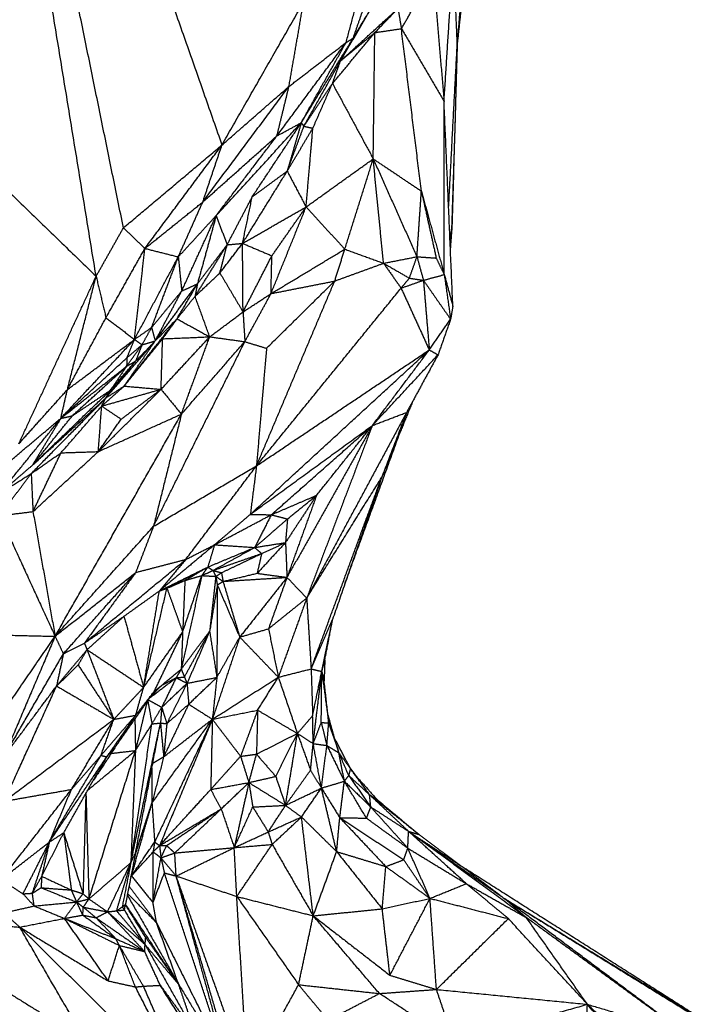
# Model space of a CAD drawing. Header units: millimetres. Extents: x 73 to 109.5, y 0 to 89.7.
# Tile 69 of 83: x 95.7 to 99.5, y 72.8 to 78.3. Entities that reach past the tile are written whole.
import ezdxf

# ---------------------------------------------------------------- set-up
doc = ezdxf.new("R2010")
doc.units = ezdxf.units.MM
doc.header["$MEASUREMENT"] = 0
doc.layers.add('Make2D$visible$lines', color=7, linetype='Continuous', true_color=0x000000)

msp = doc.modelspace()

# ---------------------------------------------------------------- linework, layer by layer
at = {"layer": 'Make2D$visible$lines'}
for points in [[(96.1336, 76.8574), (95.7154, 79.4091), (95.2972, 81.9607)], [(96.2853, 77.1261), (95.7912, 79.5434), (95.2972, 81.9607)], [(95.2972, 81.9607), (96.0645, 79.7731), (96.8318, 77.5855)], [(97.5203, 78.1538), (97.5928, 78.4208), (97.6652, 78.6878)], [(98.1365, 78.1255), (98.1592, 78.3993), (98.182, 78.6732)], [(98.064, 77.8269), (98.0898, 78.2294), (98.1157, 78.6319)], [(98.116, 78.6252), (98.1262, 78.3754), (98.1365, 78.1255)], [(98.1386, 78.1447), (98.161, 78.352), (98.1834, 78.5594)], [(97.8273, 78.2308), (97.9157, 78.3837), (98.0042, 78.5366)], [(98.0042, 78.5366), (98.0341, 78.1817), (98.064, 77.8269)], [(97.4891, 78.051), (97.6098, 78.257), (97.7305, 78.4629)], [(97.5601, 78.1781), (97.6065, 78.3118), (97.653, 78.4454)], [(96.8318, 77.5855), (97.0583, 77.9819), (97.2849, 78.3782)], [(97.2037, 77.9104), (97.2443, 78.1443), (97.2849, 78.3782)], [(94.6145, 78.3275), (95.3741, 77.5925), (96.1336, 76.8574)], [(97.4891, 78.051), (97.6488, 78.1969), (97.8086, 78.3428)], [(97.6801, 78.2089), (97.7444, 78.2759), (97.8086, 78.3428)], [(97.8086, 78.3428), (97.8179, 78.2868), (97.8273, 78.2308)], [(97.5601, 78.1781), (97.5959, 78.2389), (97.6317, 78.2996)], [(97.5191, 78.1034), (97.5645, 78.1825), (97.6098, 78.2616)], [(97.6801, 78.2089), (97.7537, 78.2199), (97.8273, 78.2308)], [(97.8273, 78.2308), (97.9456, 78.0288), (98.064, 77.8269)], [(97.9384, 77.3297), (97.8829, 77.7803), (97.8273, 78.2308)], [(97.2718, 77.709), (97.416, 77.9436), (97.5601, 78.1781)], [(97.2864, 77.6895), (97.4233, 77.9338), (97.5601, 78.1781)], [(97.4449, 77.9268), (97.5625, 78.0678), (97.6801, 78.2089)], [(97.4891, 78.051), (97.5846, 78.1299), (97.6801, 78.2089)], [(97.5203, 78.1538), (97.5402, 78.1659), (97.5601, 78.1781)], [(97.6711, 77.5086), (97.6756, 77.8588), (97.6801, 78.2089)], [(97.1369, 77.6361), (97.3286, 77.8949), (97.5203, 78.1538)], [(97.2037, 77.9104), (97.362, 78.0321), (97.5203, 78.1538)], [(97.2718, 77.709), (97.396, 77.9314), (97.5203, 78.1538)], [(98.0895, 77.2384), (98.113, 77.6819), (98.1365, 78.1255)], [(98.1365, 78.1255), (98.1223, 77.631), (98.1081, 77.1364)], [(98.1264, 77.6985), (98.1325, 77.9216), (98.1386, 78.1447)], [(97.4449, 77.9268), (97.467, 77.9889), (97.4891, 78.051)], [(96.7254, 77.2692), (96.9645, 77.5898), (97.2037, 77.9104)], [(96.8318, 77.5855), (97.0178, 77.7479), (97.2037, 77.9104)], [(97.1369, 77.6361), (97.1703, 77.7732), (97.2037, 77.9104)], [(97.2864, 77.6895), (97.3657, 77.8081), (97.4449, 77.9268)], [(97.3362, 77.6788), (97.3905, 77.8028), (97.4449, 77.9268)], [(97.4449, 77.9268), (97.558, 77.7177), (97.6711, 77.5086)], [(98.1131, 76.6923), (98.0885, 77.2596), (98.064, 77.8269)], [(98.0653, 76.8666), (98.0646, 77.3467), (98.064, 77.8269)], [(96.7997, 77.1938), (97.0358, 77.4514), (97.2718, 77.709)], [(96.9996, 77.2978), (97.1357, 77.5034), (97.2718, 77.709)], [(97.1369, 77.6361), (97.2044, 77.6725), (97.2718, 77.709)], [(97.2718, 77.709), (97.2328, 77.5747), (97.1937, 77.4405)], [(97.1937, 77.4405), (97.24, 77.565), (97.2864, 77.6895)], [(97.1937, 77.4405), (97.2649, 77.5596), (97.3362, 77.6788)], [(97.2718, 77.709), (97.2791, 77.6993), (97.2864, 77.6895)], [(97.2864, 77.6895), (97.3113, 77.6842), (97.3362, 77.6788)], [(97.2986, 77.242), (97.3174, 77.4604), (97.3362, 77.6788)], [(98.1081, 77.1364), (98.1172, 77.4175), (98.1264, 77.6985)], [(96.7254, 77.2692), (96.9311, 77.4526), (97.1369, 77.6361)], [(96.7997, 77.1938), (96.9683, 77.4149), (97.1369, 77.6361)], [(96.2853, 77.1261), (96.5585, 77.3558), (96.8318, 77.5855)], [(96.4045, 77.0117), (96.6182, 77.2986), (96.8318, 77.5855)], [(96.7254, 77.2692), (96.7786, 77.4273), (96.8318, 77.5855)], [(97.2986, 77.242), (97.4848, 77.3753), (97.6711, 77.5086)], [(97.5135, 77.0076), (97.5923, 77.2581), (97.6711, 77.5086)], [(97.6711, 77.5086), (97.7924, 77.2372), (97.9137, 76.9659)], [(97.7286, 76.9295), (97.6998, 77.219), (97.6711, 77.5086)], [(97.6711, 77.5086), (97.8047, 77.4192), (97.9384, 77.3297)], [(96.946, 77.0399), (97.0698, 77.2402), (97.1937, 77.4405)], [(96.9996, 77.2978), (97.0967, 77.3692), (97.1937, 77.4405)], [(97.1937, 77.4405), (97.2461, 77.3412), (97.2986, 77.242)], [(96.8605, 77.032), (96.9301, 77.1649), (96.9996, 77.2978)], [(96.946, 77.0399), (96.9728, 77.1689), (96.9996, 77.2978)], [(97.9137, 76.9659), (97.9261, 77.1478), (97.9384, 77.3297)], [(97.9384, 77.3297), (97.9795, 77.1441), (98.0205, 76.9584)], [(97.9384, 77.3297), (98.0019, 77.0982), (98.0653, 76.8666)], [(96.4045, 77.0117), (96.5649, 77.1405), (96.7254, 77.2692)], [(96.5894, 76.965), (96.6574, 77.1171), (96.7254, 77.2692)], [(96.946, 77.0399), (97.1223, 77.141), (97.2986, 77.242)], [(97.1039, 76.761), (97.2012, 77.0015), (97.2986, 77.242)], [(97.1088, 76.9708), (97.2037, 77.1064), (97.2986, 77.242)], [(97.2986, 77.242), (97.406, 77.1248), (97.5135, 77.0076)], [(96.5894, 76.965), (96.6946, 77.0794), (96.7997, 77.1938)], [(96.6084, 76.7754), (96.7041, 76.9846), (96.7997, 77.1938)], [(96.7997, 77.1938), (96.7478, 77.0046), (96.6958, 76.8154)], [(96.7997, 77.1938), (96.8301, 77.1129), (96.8605, 77.032)], [(96.1336, 76.8574), (96.2094, 76.9918), (96.2853, 77.1261)], [(96.2853, 77.1261), (96.3449, 77.0689), (96.4045, 77.0117)], [(98.0981, 77.0385), (98.1031, 77.0875), (98.1081, 77.1364)], [(98.1081, 77.1364), (98.1036, 77.0762), (98.0991, 77.016)], [(96.1881, 76.6271), (96.2963, 76.8194), (96.4045, 77.0117)], [(96.3466, 76.507), (96.3756, 76.7594), (96.4045, 77.0117)], [(96.4045, 77.0117), (96.497, 76.9884), (96.5894, 76.965)], [(96.6824, 76.7461), (96.7715, 76.889), (96.8605, 77.032)], [(96.6958, 76.8154), (96.7782, 76.9237), (96.8605, 77.032)], [(96.8203, 76.8757), (96.8832, 76.9578), (96.946, 77.0399)], [(96.8203, 76.8757), (96.8404, 76.9538), (96.8605, 77.032)], [(96.8605, 77.032), (96.9032, 77.036), (96.946, 77.0399)], [(96.946, 77.0399), (97.0274, 77.0054), (97.1088, 76.9708)], [(96.9488, 76.6597), (96.9474, 76.8498), (96.946, 77.0399)], [(96.3466, 76.507), (96.468, 76.736), (96.5894, 76.965)], [(96.4416, 76.5732), (96.5155, 76.7691), (96.5894, 76.965)], [(96.5894, 76.965), (96.5989, 76.8702), (96.6084, 76.7754)], [(96.9488, 76.6597), (97.0288, 76.8153), (97.1088, 76.9708)], [(97.1039, 76.761), (97.3087, 76.8843), (97.5135, 77.0076)], [(97.1039, 76.761), (97.1064, 76.8659), (97.1088, 76.9708)], [(97.4574, 76.8309), (97.4854, 76.9193), (97.5135, 77.0076)], [(97.5135, 77.0076), (97.621, 76.9686), (97.7286, 76.9295)], [(97.7286, 76.9295), (97.8211, 76.9477), (97.9137, 76.9659)], [(97.8716, 76.8468), (97.8927, 76.9064), (97.9137, 76.9659)], [(97.9137, 76.9659), (97.9317, 76.9006), (97.9497, 76.8352)], [(97.9137, 76.9659), (97.9671, 76.9621), (98.0205, 76.9584)], [(98.0205, 76.9584), (98.0429, 76.9125), (98.0653, 76.8666)], [(97.4574, 76.8309), (97.593, 76.8802), (97.7286, 76.9295)], [(97.7286, 76.9295), (97.8001, 76.8882), (97.8716, 76.8468)], [(97.7286, 76.9295), (97.7772, 76.8606), (97.8258, 76.7916)], [(95.7049, 75.9285), (95.9193, 76.393), (96.1336, 76.8574)], [(95.9741, 76.2283), (96.0538, 76.5429), (96.1336, 76.8574)], [(96.1336, 76.8574), (96.1609, 76.7423), (96.1881, 76.6271)], [(96.6824, 76.7461), (96.7514, 76.8109), (96.8203, 76.8757)], [(96.8203, 76.8757), (96.8846, 76.7677), (96.9488, 76.6597)], [(97.8258, 76.7916), (97.8487, 76.8192), (97.8716, 76.8468)], [(97.8716, 76.8468), (97.9106, 76.841), (97.9497, 76.8352)], [(97.9497, 76.8352), (98.0075, 76.8509), (98.0653, 76.8666)], [(98.0653, 76.8666), (98.0892, 76.7794), (98.1131, 76.6923)], [(98.0653, 76.8666), (98.0828, 76.7427), (98.1004, 76.6189)], [(96.4616, 76.4989), (96.5787, 76.6572), (96.6958, 76.8154)], [(96.5827, 76.6212), (96.6393, 76.7183), (96.6958, 76.8154)], [(96.6084, 76.7754), (96.6521, 76.7954), (96.6958, 76.8154)], [(96.6958, 76.8154), (96.6891, 76.7807), (96.6824, 76.7461)], [(97.0233, 75.8056), (97.2403, 76.3183), (97.4574, 76.8309)], [(97.0233, 75.8056), (97.4245, 76.2986), (97.8258, 76.7916)], [(97.079, 76.4579), (97.2682, 76.6444), (97.4574, 76.8309)], [(97.1039, 76.761), (97.2806, 76.796), (97.4574, 76.8309)], [(97.8258, 76.7916), (97.8877, 76.8134), (97.9497, 76.8352)], [(97.8258, 76.7916), (97.904, 76.6202), (97.9822, 76.4488)], [(97.9497, 76.8352), (97.9659, 76.642), (97.9822, 76.4488)], [(97.9497, 76.8352), (98.025, 76.7271), (98.1004, 76.6189)], [(96.4416, 76.5732), (96.525, 76.6743), (96.6084, 76.7754)], [(96.4616, 76.4989), (96.535, 76.6371), (96.6084, 76.7754)], [(96.5827, 76.6212), (96.6326, 76.6837), (96.6824, 76.7461)], [(96.764, 76.5216), (96.7232, 76.6338), (96.6824, 76.7461)], [(96.9488, 76.6597), (97.0263, 76.7103), (97.1039, 76.761)], [(96.9588, 76.4948), (97.0313, 76.6279), (97.1039, 76.761)], [(98.1131, 76.6923), (98.1067, 76.6556), (98.1004, 76.6189)], [(95.9741, 76.2283), (96.0811, 76.4277), (96.1881, 76.6271)], [(96.1881, 76.6271), (96.2674, 76.5671), (96.3466, 76.507)], [(96.764, 76.5216), (96.8564, 76.5906), (96.9488, 76.6597)], [(96.9488, 76.6597), (96.9538, 76.5772), (96.9588, 76.4948)], [(96.2892, 76.2481), (96.436, 76.4347), (96.5827, 76.6212)], [(96.3466, 76.507), (96.3941, 76.5401), (96.4416, 76.5732)], [(96.3881, 76.4772), (96.4149, 76.5252), (96.4416, 76.5732)], [(96.4416, 76.5732), (96.4516, 76.5361), (96.4616, 76.4989)], [(96.4616, 76.4989), (96.5222, 76.5601), (96.5827, 76.6212)], [(96.5026, 76.5107), (96.5427, 76.566), (96.5827, 76.6212)], [(96.5827, 76.6212), (96.6734, 76.5714), (96.764, 76.5216)], [(97.9822, 76.4488), (98.0413, 76.5338), (98.1004, 76.6189)], [(98.1004, 76.6189), (98.0655, 76.5203), (98.0306, 76.4217)], [(96.4939, 76.2304), (96.6289, 76.376), (96.764, 76.5216)], [(96.5026, 76.5107), (96.6333, 76.5161), (96.764, 76.5216)], [(96.6069, 76.0928), (96.6854, 76.3072), (96.764, 76.5216)], [(96.764, 76.5216), (96.8614, 76.5082), (96.9588, 76.4948)], [(95.9377, 76.0692), (96.1422, 76.2881), (96.3466, 76.507)], [(95.9741, 76.2283), (96.1603, 76.3677), (96.3466, 76.507)], [(96.187, 76.1818), (96.3224, 76.3381), (96.4578, 76.4945)], [(96.2892, 76.2481), (96.3959, 76.3794), (96.5026, 76.5107)], [(96.2892, 76.2481), (96.3738, 76.3711), (96.4583, 76.4941)], [(96.3028, 76.3582), (96.3455, 76.4177), (96.3881, 76.4772)], [(96.3045, 76.4052), (96.3256, 76.4561), (96.3466, 76.507)], [(96.3045, 76.4052), (96.3463, 76.4412), (96.3881, 76.4772)], [(96.3466, 76.507), (96.3674, 76.4921), (96.3881, 76.4772)], [(96.3529, 76.3867), (96.4073, 76.4428), (96.4616, 76.4989)], [(96.3881, 76.4772), (96.3705, 76.432), (96.3529, 76.3867)], [(96.3881, 76.4772), (96.4249, 76.488), (96.4616, 76.4989)], [(96.4521, 75.4705), (96.7054, 75.9826), (96.9588, 76.4948)], [(96.4939, 76.2304), (96.4983, 76.3706), (96.5026, 76.5107)], [(96.6069, 76.0928), (96.7828, 76.2938), (96.9588, 76.4948)], [(96.9588, 76.4948), (97.0189, 76.4763), (97.079, 76.4579)], [(96.9891, 75.5367), (97.4857, 75.9927), (97.9822, 76.4488)], [(97.079, 76.4579), (97.0512, 76.1317), (97.0233, 75.8056)], [(97.0233, 75.8056), (97.5028, 76.1272), (97.9822, 76.4488)], [(97.6663, 76.0297), (97.8243, 76.2392), (97.9822, 76.4488)], [(97.6663, 76.0297), (97.8484, 76.2257), (98.0306, 76.4217)], [(98.0306, 76.4217), (97.9436, 76.2621), (97.8567, 76.1025)], [(97.9822, 76.4488), (98.0064, 76.4353), (98.0306, 76.4217)], [(95.9377, 76.0692), (96.1211, 76.2372), (96.3045, 76.4052)], [(95.9377, 76.0692), (96.1203, 76.2137), (96.3028, 76.3582)], [(96.0014, 76.0833), (96.1521, 76.2208), (96.3028, 76.3582)], [(96.187, 76.1818), (96.27, 76.2843), (96.3529, 76.3867)], [(96.2133, 76.2254), (96.2831, 76.3061), (96.3529, 76.3867)], [(96.3028, 76.3582), (96.2581, 76.2918), (96.2133, 76.2254)], [(96.3045, 76.4052), (96.3036, 76.3817), (96.3028, 76.3582)], [(96.3028, 76.3582), (96.3279, 76.3725), (96.3529, 76.3867)], [(96.1644, 76.1373), (96.2268, 76.1927), (96.2892, 76.2481)], [(96.187, 76.1818), (96.2381, 76.215), (96.2892, 76.2481)], [(96.2892, 76.2481), (96.3916, 76.2393), (96.4939, 76.2304)], [(95.7049, 75.9285), (95.8395, 76.0784), (95.9741, 76.2283)], [(95.78, 75.8091), (95.9967, 76.0173), (96.2133, 76.2254)], [(95.9377, 76.0692), (95.9559, 76.1488), (95.9741, 76.2283)], [(96.0014, 76.0833), (96.1074, 76.1543), (96.2133, 76.2254)], [(96.1459, 75.8849), (96.3199, 76.0577), (96.4939, 76.2304)], [(96.1644, 76.1373), (96.3292, 76.1839), (96.4939, 76.2304)], [(96.187, 76.1818), (96.2002, 76.2036), (96.2133, 76.2254)], [(96.2729, 76.0647), (96.3834, 76.1475), (96.4939, 76.2304)], [(96.4939, 76.2304), (96.5504, 76.1616), (96.6069, 76.0928)], [(95.7733, 75.7629), (95.9802, 75.9723), (96.187, 76.1818)], [(95.78, 75.8091), (95.9835, 75.9955), (96.187, 76.1818)], [(95.9389, 75.8783), (96.0516, 76.0078), (96.1644, 76.1373)], [(96.1459, 75.8849), (96.1552, 76.0111), (96.1644, 76.1373)], [(96.1644, 76.1373), (96.1757, 76.1596), (96.187, 76.1818)], [(96.1644, 76.1373), (96.2186, 76.101), (96.2729, 76.0647)], [(97.89, 76.1637), (97.8042, 75.9532), (97.7184, 75.7427)], [(95.78, 75.8091), (95.8907, 75.9462), (96.0014, 76.0833)], [(95.906, 74.8604), (96.2564, 75.4766), (96.6069, 76.0928)], [(95.9377, 76.0692), (95.9696, 76.0762), (96.0014, 76.0833)], [(96.1459, 75.8849), (96.3764, 75.9889), (96.6069, 76.0928)], [(96.6069, 76.0928), (96.5295, 75.7816), (96.4521, 75.4705)], [(97.8567, 76.1025), (97.5793, 75.5874), (97.3019, 75.0722)], [(97.6663, 76.0297), (97.7615, 76.0661), (97.8567, 76.1025)], [(97.8567, 76.1025), (97.7876, 75.9226), (97.7184, 75.7427)], [(95.5989, 75.6536), (95.7683, 75.8614), (95.9377, 76.0692)], [(95.6628, 75.8383), (95.8003, 75.9538), (95.9377, 76.0692)], [(95.9377, 76.0692), (95.8589, 75.9392), (95.78, 75.8091)], [(96.1459, 75.8849), (96.2094, 75.9748), (96.2729, 76.0647)], [(96.9891, 75.5367), (97.3277, 75.7832), (97.6663, 76.0297)], [(97.1055, 75.5344), (97.3859, 75.782), (97.6663, 76.0297)], [(97.6663, 76.0297), (97.4295, 75.6085), (97.1927, 75.1872)], [(97.6663, 76.0297), (97.4841, 75.551), (97.3019, 75.0722)], [(97.3567, 75.6422), (97.5115, 75.836), (97.6663, 76.0297)], [(97.5131, 75.1493), (97.6683, 75.575), (97.8236, 76.0007)], [(95.7733, 75.7629), (95.8561, 75.8206), (95.9389, 75.8783)], [(95.7832, 75.552), (95.9646, 75.7185), (96.1459, 75.8849)], [(95.7832, 75.552), (95.861, 75.7152), (95.9389, 75.8783)], [(95.9389, 75.8783), (96.0424, 75.8816), (96.1459, 75.8849)], [(95.5989, 75.6536), (95.6895, 75.7314), (95.78, 75.8091)], [(95.5986, 75.5293), (95.686, 75.6461), (95.7733, 75.7629)], [(95.5989, 75.6536), (95.6861, 75.7082), (95.7733, 75.7629)], [(95.7733, 75.7629), (95.7783, 75.6575), (95.7832, 75.552)], [(96.4521, 75.4705), (96.7377, 75.638), (97.0233, 75.8056)], [(96.6311, 75.2867), (96.8272, 75.5461), (97.0233, 75.8056)], [(97.0233, 75.8056), (97.0062, 75.6711), (96.9891, 75.5367)], [(97.3019, 75.0722), (97.5102, 75.4075), (97.7184, 75.7427)], [(97.3266, 74.6796), (97.5225, 75.2111), (97.7184, 75.7427)], [(97.7184, 75.7427), (97.5819, 75.3482), (97.4454, 74.9537)], [(97.1055, 75.5344), (97.2311, 75.5883), (97.3567, 75.6422)], [(97.3567, 75.6422), (97.2705, 75.5112), (97.1843, 75.3801)], [(97.3567, 75.6422), (97.2747, 75.4147), (97.1927, 75.1872)], [(97.1958, 75.5117), (97.2763, 75.5769), (97.3567, 75.6422)], [(95.5986, 75.5293), (95.6909, 75.5407), (95.7832, 75.552)], [(95.7832, 75.552), (95.8446, 75.2062), (95.906, 74.8604)], [(96.7905, 75.3679), (96.8898, 75.4523), (96.9891, 75.5367)], [(96.7905, 75.3679), (96.948, 75.4512), (97.1055, 75.5344)], [(96.9891, 75.5367), (97.0473, 75.5356), (97.1055, 75.5344)], [(97.1055, 75.5344), (97.0594, 75.4436), (97.0133, 75.3529)], [(97.1055, 75.5344), (97.1505, 75.5229), (97.1955, 75.5114)], [(95.5986, 75.5293), (95.7523, 75.1949), (95.906, 74.8604)], [(97.0133, 75.3529), (97.1044, 75.4321), (97.1955, 75.5114)], [(97.1955, 75.5114), (97.1899, 75.4458), (97.1843, 75.3801)], [(95.906, 74.8604), (96.179, 75.1655), (96.4521, 75.4705)], [(96.4521, 75.4705), (96.4027, 75.3425), (96.3533, 75.2144)], [(97.0133, 75.3529), (97.0988, 75.3665), (97.1843, 75.3801)], [(97.1843, 75.3801), (97.1057, 75.2949), (97.0271, 75.2097)], [(97.052, 75.3194), (97.1181, 75.3498), (97.1843, 75.3801)], [(97.1843, 75.3801), (97.1885, 75.2837), (97.1927, 75.1872)], [(96.7905, 75.3679), (96.6373, 75.2397), (96.484, 75.1115)], [(96.6311, 75.2867), (96.7108, 75.3273), (96.7905, 75.3679)], [(96.7905, 75.3679), (96.772, 75.3063), (96.7534, 75.2447)], [(96.7534, 75.2447), (96.8834, 75.2988), (97.0133, 75.3529)], [(96.782, 75.2256), (96.8977, 75.2892), (97.0133, 75.3529)], [(96.7866, 75.2272), (96.9193, 75.2733), (97.052, 75.3194)], [(96.7905, 75.3679), (96.9019, 75.3604), (97.0133, 75.3529)], [(96.8293, 75.213), (96.9406, 75.2662), (97.052, 75.3194)], [(97.0133, 75.3529), (97.0326, 75.3361), (97.052, 75.3194)], [(97.052, 75.3194), (97.0395, 75.2645), (97.0271, 75.2097)], [(96.0684, 74.8221), (96.3497, 75.0544), (96.6311, 75.2867)], [(96.3533, 75.2144), (96.4922, 75.2506), (96.6311, 75.2867)], [(96.6311, 75.2867), (96.5575, 75.1991), (96.484, 75.1115)], [(95.906, 74.8604), (96.1296, 75.0374), (96.3533, 75.2144)], [(95.9519, 74.763), (96.1526, 74.9887), (96.3533, 75.2144)], [(96.3482, 75.2074), (96.2083, 75.0148), (96.0684, 74.8221)], [(96.484, 75.1115), (96.6187, 75.1781), (96.7534, 75.2447)], [(96.5267, 75.1266), (96.6401, 75.1856), (96.7534, 75.2447)], [(96.6261, 75.17), (96.6897, 75.2073), (96.7534, 75.2447)], [(96.7534, 75.2447), (96.7365, 75.2209), (96.7196, 75.1971)], [(96.7196, 75.1971), (96.7508, 75.2114), (96.782, 75.2256)], [(96.7534, 75.2447), (96.7677, 75.2351), (96.782, 75.2256)], [(96.782, 75.2256), (96.7898, 75.2091), (96.7977, 75.1926)], [(96.783, 75.2253), (96.8061, 75.2192), (96.8293, 75.213)], [(96.7977, 75.1926), (96.8135, 75.2028), (96.8293, 75.213)], [(96.8293, 75.213), (96.8335, 75.1891), (96.8377, 75.1651)], [(96.8377, 75.1651), (96.9324, 75.1874), (97.0271, 75.2097)], [(97.0271, 75.2097), (97.1099, 75.1984), (97.1927, 75.1872)], [(96.5343, 75.1299), (96.5802, 75.1499), (96.6261, 75.17)], [(96.7196, 75.1971), (96.6628, 74.9379), (96.6059, 74.6786)], [(96.6138, 74.8845), (96.6667, 75.0408), (96.7196, 75.1971)], [(96.6261, 75.17), (96.6199, 75.0272), (96.6138, 74.8845)], [(96.6261, 75.17), (96.6729, 75.1835), (96.7196, 75.1971)], [(96.7196, 75.1971), (96.7587, 75.1949), (96.7977, 75.1926)], [(96.7977, 75.1926), (96.7805, 75.0403), (96.7634, 74.888)], [(96.7977, 75.1926), (96.8177, 75.1789), (96.8377, 75.1651)], [(96.7977, 75.1926), (96.8019, 75.1687), (96.806, 75.1448)], [(96.806, 75.1448), (96.8219, 75.1549), (96.8377, 75.1651)], [(96.8377, 75.1651), (97.0152, 75.1762), (97.1927, 75.1872)], [(96.8377, 75.1651), (96.8841, 75.0105), (96.9305, 74.856)], [(97.1927, 75.1872), (97.0616, 75.0216), (96.9305, 74.856)], [(97.1927, 75.1872), (97.1414, 75.0446), (97.0901, 74.9019)], [(97.1927, 75.1872), (97.2473, 75.1297), (97.3019, 75.0722)], [(96.2882, 74.9714), (96.3861, 75.0415), (96.484, 75.1115)], [(96.3972, 74.5772), (96.462, 74.8519), (96.5267, 75.1266)], [(96.3972, 74.5772), (96.4406, 74.8444), (96.484, 75.1115)], [(96.484, 75.1115), (96.5053, 75.1191), (96.5267, 75.1266)], [(96.5267, 75.1266), (96.5702, 75.0056), (96.6138, 74.8845)], [(96.806, 75.1448), (96.7847, 75.0164), (96.7634, 74.888)], [(96.806, 75.1448), (96.8047, 74.8885), (96.8034, 74.6321)], [(96.806, 75.1448), (96.8683, 75.0004), (96.9305, 74.856)], [(97.0901, 74.9019), (97.196, 74.9871), (97.3019, 75.0722)], [(97.3019, 75.0722), (97.2232, 74.8529), (97.1445, 74.6335)], [(97.3019, 75.0722), (97.3142, 74.8759), (97.3266, 74.6796)], [(96.0684, 74.8221), (96.1783, 74.8968), (96.2882, 74.9714)], [(96.0834, 74.786), (96.1858, 74.8787), (96.2882, 74.9714)], [(96.2882, 74.9714), (96.3427, 74.7743), (96.3972, 74.5772)], [(97.3266, 74.6796), (97.386, 74.8166), (97.4454, 74.9537)], [(97.3856, 74.6652), (97.4155, 74.8094), (97.4454, 74.9537)], [(97.4026, 74.7284), (97.4243, 74.841), (97.4461, 74.9535)], [(96.3972, 74.5772), (96.5055, 74.7309), (96.6138, 74.8845)], [(96.4565, 74.5549), (96.5351, 74.7197), (96.6138, 74.8845)], [(96.6059, 74.6786), (96.6847, 74.7833), (96.7634, 74.888)], [(96.6138, 74.8845), (96.6098, 74.7816), (96.6059, 74.6786)], [(96.6233, 74.6342), (96.6933, 74.7611), (96.7634, 74.888)], [(96.7634, 74.888), (96.7008, 74.7439), (96.6381, 74.5997)], [(96.7634, 74.888), (96.7834, 74.7601), (96.8034, 74.6321)], [(96.9305, 74.856), (97.0103, 74.879), (97.0901, 74.9019)], [(97.0901, 74.9019), (97.1173, 74.7677), (97.1445, 74.6335)], [(95.2874, 74.8748), (95.5967, 74.8676), (95.906, 74.8604)], [(95.4109, 74.1402), (95.6585, 74.5003), (95.906, 74.8604)], [(95.906, 74.8604), (95.7641, 74.5267), (95.6222, 74.1929)], [(95.906, 74.8604), (95.9289, 74.8117), (95.9519, 74.763)], [(96.9305, 74.856), (96.8545, 74.6281), (96.7786, 74.4001)], [(96.8034, 74.6321), (96.867, 74.7441), (96.9305, 74.856)], [(96.9305, 74.856), (97.0375, 74.7448), (97.1445, 74.6335)], [(95.9143, 74.5847), (95.9988, 74.6853), (96.0834, 74.786)], [(95.9519, 74.763), (96.0102, 74.7926), (96.0684, 74.8221)], [(96.0341, 74.7013), (96.0587, 74.7436), (96.0834, 74.786)], [(96.0684, 74.8221), (96.0759, 74.804), (96.0834, 74.786)], [(96.0834, 74.786), (96.1575, 74.5928), (96.2317, 74.3996)], [(96.0834, 74.786), (96.2403, 74.6816), (96.3972, 74.5772)], [(95.6222, 74.1929), (95.787, 74.478), (95.9519, 74.763)], [(95.9519, 74.763), (95.9331, 74.6738), (95.9143, 74.5847)], [(97.3856, 74.6652), (97.3941, 74.6968), (97.4026, 74.7284)], [(97.4026, 74.7284), (97.4006, 74.6707), (97.3985, 74.6129)], [(95.9143, 74.5847), (95.9742, 74.643), (96.0341, 74.7013)], [(96.0341, 74.7013), (96.1329, 74.5504), (96.2317, 74.3996)], [(96.4565, 74.5549), (96.5312, 74.6168), (96.6059, 74.6786)], [(96.6059, 74.6786), (96.592, 74.6547), (96.578, 74.6309)], [(96.6059, 74.6786), (96.6146, 74.6564), (96.6233, 74.6342)], [(97.1445, 74.6335), (97.2355, 74.6565), (97.3266, 74.6796)], [(97.3266, 74.6796), (97.3308, 74.5495), (97.335, 74.4195)], [(97.3266, 74.6796), (97.3561, 74.6724), (97.3856, 74.6652)], [(97.335, 74.4195), (97.3603, 74.5423), (97.3856, 74.6652)], [(97.3379, 74.2652), (97.3618, 74.4652), (97.3856, 74.6652)], [(97.3828, 74.382), (97.3842, 74.5236), (97.3856, 74.6652)], [(97.3856, 74.6652), (97.4048, 74.5226), (97.4241, 74.38)], [(97.3856, 74.6652), (97.3921, 74.6391), (97.3985, 74.6129)], [(96.4313, 74.519), (96.5046, 74.5749), (96.578, 74.6309)], [(96.578, 74.6309), (96.5378, 74.5488), (96.4976, 74.4667)], [(96.4996, 74.5895), (96.5388, 74.6102), (96.578, 74.6309)], [(96.578, 74.6309), (96.6007, 74.6325), (96.6233, 74.6342)], [(96.578, 74.6309), (96.6081, 74.6153), (96.6381, 74.5997)], [(96.6233, 74.6342), (96.6307, 74.6169), (96.6381, 74.5997)], [(96.6381, 74.5997), (96.7208, 74.6159), (96.8034, 74.6321)], [(96.6474, 74.4838), (96.7254, 74.558), (96.8034, 74.6321)], [(96.7786, 74.4001), (96.9615, 74.5168), (97.1445, 74.6335)], [(96.8034, 74.6321), (96.791, 74.5161), (96.7786, 74.4001)], [(97.0296, 74.4507), (97.0871, 74.5421), (97.1445, 74.6335)], [(97.1445, 74.6335), (97.1974, 74.4776), (97.2504, 74.3216)], [(97.4203, 74.4207), (97.4094, 74.5168), (97.3985, 74.6129)], [(95.6222, 74.1929), (95.7682, 74.3888), (95.9143, 74.5847)], [(95.6235, 73.9455), (95.7689, 74.2651), (95.9143, 74.5847)], [(95.9143, 74.5847), (96.073, 74.4921), (96.2317, 74.3996)], [(96.2317, 74.3996), (96.3144, 74.4884), (96.3972, 74.5772)], [(96.2458, 74.2543), (96.3512, 74.4046), (96.4565, 74.5549)], [(96.3531, 74.4225), (96.3752, 74.4999), (96.3972, 74.5772)], [(96.3531, 74.4225), (96.4048, 74.4887), (96.4565, 74.5549)], [(96.4996, 74.5895), (96.4687, 74.5589), (96.4378, 74.5283)], [(96.4976, 74.4667), (96.5679, 74.5332), (96.6381, 74.5997)], [(96.6368, 74.5971), (96.5813, 74.4865), (96.5258, 74.3758)], [(96.6381, 74.5997), (96.6427, 74.5418), (96.6474, 74.4838)], [(96.4164, 74.4976), (96.3842, 74.3622), (96.3519, 74.2267)], [(96.4204, 74.5034), (96.4319, 74.439), (96.4434, 74.3746)], [(96.4234, 74.5076), (96.4605, 74.4872), (96.4976, 74.4667)], [(96.4434, 74.3746), (96.4705, 74.4207), (96.4976, 74.4667)], [(96.4976, 74.4667), (96.4941, 74.423), (96.4907, 74.3792)], [(96.4976, 74.4667), (96.5117, 74.4213), (96.5258, 74.3758)], [(96.6474, 74.4838), (96.5778, 74.3378), (96.5083, 74.1917)], [(96.5258, 74.3758), (96.5866, 74.4298), (96.6474, 74.4838)], [(96.6474, 74.4838), (96.713, 74.442), (96.7786, 74.4001)], [(96.7786, 74.4001), (96.9041, 74.4254), (97.0296, 74.4507)], [(97.0296, 74.4507), (96.9824, 74.3227), (96.9351, 74.1948)], [(97.0296, 74.4507), (97.0265, 74.3286), (97.0234, 74.2065)], [(97.0296, 74.4507), (97.14, 74.3861), (97.2504, 74.3216)], [(95.6235, 73.9455), (95.9276, 74.1725), (96.2317, 74.3996)], [(95.9967, 74.011), (96.1142, 74.2053), (96.2317, 74.3996)], [(96.1605, 74.1995), (96.2568, 74.311), (96.3531, 74.4225)], [(96.1605, 74.1995), (96.1961, 74.2995), (96.2317, 74.3996)], [(96.1925, 74.1918), (96.2708, 74.3043), (96.3491, 74.4168)], [(96.2317, 74.3996), (96.2924, 74.411), (96.3531, 74.4225)], [(96.2458, 74.2543), (96.2995, 74.3384), (96.3531, 74.4225)], [(96.3488, 74.4012), (96.3504, 74.314), (96.3519, 74.2267)], [(96.4434, 73.9357), (96.611, 74.1679), (96.7786, 74.4001)], [(96.7786, 74.4001), (96.6185, 74.0598), (96.4585, 73.7195)], [(96.7786, 74.4001), (96.6321, 74.0497), (96.4856, 73.6994)], [(96.5083, 74.1917), (96.6434, 74.2959), (96.7786, 74.4001)], [(96.7786, 74.4001), (96.774, 74.2053), (96.7694, 74.0104)], [(96.7786, 74.4001), (96.8568, 74.2974), (96.9351, 74.1948)], [(97.2504, 74.3216), (97.2927, 74.3705), (97.335, 74.4195)], [(97.3379, 74.2652), (97.3365, 74.3423), (97.335, 74.4195)], [(97.4203, 74.4207), (97.4372, 74.3601), (97.4541, 74.2996)], [(97.4241, 74.38), (97.4222, 74.4004), (97.4203, 74.4207)], [(96.3262, 73.6042), (96.4084, 73.9917), (96.4907, 74.3792)], [(96.3262, 73.6042), (96.3848, 73.9894), (96.4434, 74.3746)], [(96.3519, 74.2267), (96.3977, 74.3007), (96.4434, 74.3746)], [(96.3523, 73.6578), (96.4215, 74.0185), (96.4907, 74.3792)], [(96.4434, 74.3746), (96.467, 74.3769), (96.4907, 74.3792)], [(96.4907, 74.3792), (96.5082, 74.3775), (96.5258, 74.3758)], [(96.4907, 74.3792), (96.4995, 74.2855), (96.5083, 74.1917)], [(96.5258, 74.3758), (96.5171, 74.2838), (96.5083, 74.1917)], [(97.3379, 74.2652), (97.3604, 74.3236), (97.3828, 74.382)], [(97.3828, 74.382), (97.3984, 74.3183), (97.4139, 74.2546)], [(97.3828, 74.382), (97.4035, 74.381), (97.4241, 74.38)], [(97.4139, 74.2546), (97.419, 74.3173), (97.4241, 74.38)], [(97.4241, 74.38), (97.4526, 74.2967), (97.481, 74.2134)], [(97.4241, 74.38), (97.4391, 74.3398), (97.4541, 74.2996)], [(97.0234, 74.2064), (97.1369, 74.264), (97.2504, 74.3216)], [(97.1303, 74.0831), (97.1903, 74.2024), (97.2504, 74.3216)], [(97.1844, 73.9227), (97.2174, 74.1222), (97.2504, 74.3216)], [(97.2504, 74.3216), (97.2941, 74.2934), (97.3379, 74.2652)], [(97.2504, 74.3216), (97.2868, 74.2196), (97.3232, 74.1175)], [(97.5459, 74.1247), (97.5, 74.2122), (97.4541, 74.2996)], [(97.481, 74.2134), (97.4676, 74.2565), (97.4541, 74.2996)], [(96.0878, 74.0071), (96.2199, 74.1169), (96.3519, 74.2267)], [(96.0936, 73.4034), (96.2228, 73.8151), (96.3519, 74.2267)], [(96.2458, 74.2543), (96.1822, 74.1578), (96.1186, 74.0613)], [(96.1925, 74.1918), (96.2192, 74.2231), (96.2458, 74.2543)], [(96.2172, 74.2109), (96.2846, 74.2188), (96.3519, 74.2267)], [(96.3519, 74.2267), (96.339, 73.9155), (96.3262, 73.6042)], [(97.3232, 74.1175), (97.3306, 74.1914), (97.3379, 74.2652)], [(97.3836, 74.0185), (97.3608, 74.1419), (97.3379, 74.2652)], [(97.3379, 74.2652), (97.3759, 74.2599), (97.4139, 74.2546)], [(97.3836, 74.0185), (97.3988, 74.1366), (97.4139, 74.2546)], [(97.4139, 74.2546), (97.4475, 74.234), (97.481, 74.2134)], [(97.4139, 74.2546), (97.4624, 74.1556), (97.5109, 74.0565)], [(95.8738, 73.7186), (96.0171, 73.9591), (96.1605, 74.1995)], [(95.8738, 73.7186), (96.0331, 73.9552), (96.1925, 74.1918)], [(95.9539, 73.7707), (96.0732, 73.9813), (96.1925, 74.1918)], [(95.9967, 74.011), (96.0786, 74.1053), (96.1605, 74.1995)], [(96.1605, 74.1995), (96.1765, 74.1957), (96.1925, 74.1918)], [(96.5083, 74.1917), (96.4759, 74.0637), (96.4434, 73.9357)], [(96.4479, 74.1564), (96.4781, 74.1741), (96.5083, 74.1917)], [(96.7694, 74.0104), (96.8522, 74.1026), (96.9351, 74.1948)], [(96.9351, 74.1948), (96.9792, 74.2006), (97.0233, 74.2064)], [(96.9351, 74.1948), (96.9582, 74.1219), (96.9812, 74.049)], [(96.9812, 74.049), (97.0023, 74.1277), (97.0234, 74.2064)], [(97.0234, 74.2064), (97.0768, 74.1447), (97.1303, 74.0831)], [(97.5355, 74.0878), (97.5083, 74.1506), (97.481, 74.2134)], [(97.481, 74.2134), (97.5135, 74.169), (97.5459, 74.1247)], [(97.5109, 74.0565), (97.496, 74.135), (97.481, 74.2134)], [(96.4431, 74.131), (96.4432, 74.0334), (96.4434, 73.9357)], [(97.1844, 73.9227), (97.2538, 74.0201), (97.3232, 74.1175)], [(97.3232, 74.1175), (97.3534, 74.068), (97.3836, 74.0185)], [(97.5355, 74.0878), (97.5407, 74.1062), (97.5459, 74.1247)], [(97.5774, 74.0837), (97.5597, 74.1079), (97.542, 74.1321)], [(97.6507, 73.9816), (97.5983, 74.0531), (97.5459, 74.1247)], [(97.5781, 74.0816), (97.5623, 74.1034), (97.5465, 74.1252)], [(96.9812, 74.049), (97.0558, 74.0661), (97.1303, 74.0831)], [(97.1303, 74.0831), (97.1574, 74.0029), (97.1844, 73.9227)], [(97.5109, 74.0565), (97.5232, 74.0722), (97.5355, 74.0878)], [(97.5355, 74.0878), (97.5965, 74.0007), (97.6575, 73.9137)], [(97.5355, 74.0878), (97.5931, 74.0347), (97.6507, 73.9816)], [(97.6309, 74.0092), (97.6042, 74.0465), (97.5774, 74.0837)], [(97.5774, 74.0837), (97.6351, 74.0191), (97.6927, 73.9546)], [(95.606, 73.5107), (95.8014, 73.7609), (95.9967, 74.011)], [(95.6235, 73.9455), (95.8101, 73.9783), (95.9967, 74.011)], [(95.8738, 73.7186), (95.9352, 73.8648), (95.9967, 74.011)], [(96.4856, 73.6994), (96.6275, 73.8549), (96.7694, 74.0104)], [(96.7694, 74.0104), (96.8753, 74.0297), (96.9812, 74.049)], [(96.7694, 74.0104), (96.7985, 73.9566), (96.8276, 73.9028)], [(96.8276, 73.9028), (96.9044, 73.9759), (96.9812, 74.049)], [(96.9812, 74.049), (96.9406, 73.8686), (96.8999, 73.6882)], [(96.9812, 74.049), (96.9921, 73.9812), (97.0029, 73.9134)], [(96.9812, 74.049), (97.0828, 73.9859), (97.1844, 73.9227)], [(97.1844, 73.9227), (97.284, 73.9706), (97.3836, 74.0185)], [(97.273, 73.8583), (97.3283, 73.9384), (97.3836, 74.0185)], [(97.3836, 74.0185), (97.4473, 74.0375), (97.5109, 74.0565)], [(97.3836, 74.0185), (97.4346, 73.9365), (97.4855, 73.8544)], [(97.4683, 73.6659), (97.4259, 73.8422), (97.3836, 74.0185)], [(97.4855, 73.8544), (97.4982, 73.9555), (97.5109, 74.0565)], [(97.5109, 74.0565), (97.5842, 73.9851), (97.6575, 73.9137)], [(97.6337, 73.8515), (97.5723, 73.954), (97.5109, 74.0565)], [(96.0764, 73.9869), (96.0686, 73.7097), (96.0608, 73.4325)], [(96.077, 73.9879), (96.0853, 73.6957), (96.0936, 73.4034)], [(97.6507, 73.9816), (97.6717, 73.9681), (97.6927, 73.9546)], [(97.6507, 73.9816), (97.788, 73.8712), (97.9253, 73.7608)], [(97.6507, 73.9816), (97.759, 73.8799), (97.8673, 73.7783)], [(97.6575, 73.9137), (97.6541, 73.9476), (97.6507, 73.9816)], [(97.6927, 73.9546), (97.809, 73.8577), (97.9253, 73.7608)], [(96.33, 73.5308), (96.3867, 73.7333), (96.4434, 73.9357)], [(96.3499, 73.6455), (96.3967, 73.7906), (96.4434, 73.9357)], [(96.3523, 73.6578), (96.3979, 73.7968), (96.4434, 73.9357)], [(96.4434, 73.9357), (96.4509, 73.8276), (96.4585, 73.7195)], [(96.4856, 73.6994), (96.6566, 73.8011), (96.8276, 73.9028)], [(96.5247, 73.6997), (96.6762, 73.8013), (96.8276, 73.9028)], [(96.5699, 73.6586), (96.6987, 73.7807), (96.8276, 73.9028)], [(96.8276, 73.9028), (96.8637, 73.7955), (96.8999, 73.6882)], [(96.8999, 73.6882), (96.9514, 73.8008), (97.0029, 73.9134)], [(97.0029, 73.9134), (97.0937, 73.9181), (97.1844, 73.9227)], [(97.0029, 73.9134), (97.0458, 73.8441), (97.0886, 73.7749)], [(97.0886, 73.7749), (97.1365, 73.8488), (97.1844, 73.9227)], [(97.1844, 73.9227), (97.2287, 73.8905), (97.273, 73.8583)], [(97.6337, 73.8515), (97.6456, 73.8826), (97.6575, 73.9137)], [(97.863, 73.6854), (97.7602, 73.7995), (97.6575, 73.9137)], [(97.6575, 73.9137), (97.7624, 73.846), (97.8673, 73.7783)], [(97.0886, 73.7749), (97.1808, 73.8166), (97.273, 73.8583)], [(97.1102, 73.7059), (97.1916, 73.7821), (97.273, 73.8583)], [(97.273, 73.8583), (97.3706, 73.7621), (97.4683, 73.6659)], [(97.3382, 73.31), (97.3056, 73.5842), (97.273, 73.8583)], [(97.4683, 73.6659), (97.4769, 73.7602), (97.4855, 73.8544)], [(97.4855, 73.8544), (97.5596, 73.853), (97.6337, 73.8515)], [(97.4855, 73.8544), (97.6133, 73.7188), (97.7411, 73.5832)], [(97.4855, 73.8544), (97.6629, 73.7376), (97.8403, 73.6208)], [(97.6337, 73.8515), (97.7483, 73.7684), (97.863, 73.6854)], [(95.8315, 73.5292), (95.8927, 73.65), (95.9539, 73.7707)], [(95.8738, 73.7186), (95.9138, 73.7447), (95.9539, 73.7707)], [(95.9539, 73.7707), (95.9749, 73.6119), (95.9959, 73.4531)], [(95.9539, 73.7707), (96.0074, 73.6016), (96.0608, 73.4325)], [(96.8999, 73.6882), (96.9942, 73.7316), (97.0886, 73.7749)], [(97.0886, 73.7749), (97.0994, 73.7404), (97.1102, 73.7059)], [(97.863, 73.6854), (97.8651, 73.7319), (97.8673, 73.7783)], [(98.5201, 73.3007), (98.1937, 73.5395), (97.8673, 73.7783)], [(97.8673, 73.7783), (97.8963, 73.7696), (97.9253, 73.7608)], [(97.8673, 73.7783), (98.0163, 73.68), (98.1654, 73.5817)], [(97.8673, 73.7783), (98.1341, 73.5914), (98.4009, 73.4046)], [(98.1878, 73.4881), (98.0275, 73.6332), (97.8673, 73.7783)], [(97.9253, 73.7608), (98.0453, 73.6712), (98.1654, 73.5817)], [(95.606, 73.5107), (95.7399, 73.6146), (95.8738, 73.7186)], [(95.7277, 73.432), (95.8008, 73.5753), (95.8738, 73.7186)], [(95.7798, 73.4352), (95.8268, 73.5769), (95.8738, 73.7186)], [(95.8738, 73.7186), (95.8527, 73.6239), (95.8315, 73.5292)], [(96.33, 73.5308), (96.3943, 73.6252), (96.4585, 73.7195)], [(96.4585, 73.7195), (96.4541, 73.6921), (96.4498, 73.6647)], [(96.4498, 73.6647), (96.4677, 73.6821), (96.4856, 73.6994)], [(96.4585, 73.7195), (96.4721, 73.7094), (96.4856, 73.6994)], [(96.4856, 73.6994), (96.5051, 73.6995), (96.5245, 73.6996)], [(96.4856, 73.6994), (96.4895, 73.6654), (96.4933, 73.6315)], [(96.4933, 73.6315), (96.5089, 73.6655), (96.5245, 73.6996)], [(96.5253, 73.6989), (96.5476, 73.6788), (96.5699, 73.6586)], [(96.5699, 73.6586), (96.7349, 73.6734), (96.8999, 73.6882)], [(96.5778, 73.5306), (96.7388, 73.6094), (96.8999, 73.6882)], [(96.8999, 73.6882), (97.005, 73.6971), (97.1102, 73.7059)], [(96.9141, 73.4172), (96.907, 73.5527), (96.8999, 73.6882)], [(96.9141, 73.4172), (97.0121, 73.5616), (97.1102, 73.7059)], [(97.1102, 73.7059), (97.2242, 73.508), (97.3382, 73.31)], [(97.8403, 73.6208), (97.8516, 73.6531), (97.863, 73.6854)], [(97.986, 73.4066), (97.9245, 73.546), (97.863, 73.6854)], [(97.863, 73.6854), (98.0254, 73.5868), (98.1878, 73.4881)], [(96.3523, 73.6578), (96.3243, 73.5153), (96.2962, 73.3727)], [(96.3262, 73.6042), (96.3392, 73.631), (96.3523, 73.6578)], [(96.33, 73.5308), (96.3899, 73.5978), (96.4498, 73.6647)], [(96.4492, 73.384), (96.4495, 73.5244), (96.4498, 73.6647)], [(96.4492, 73.384), (96.4712, 73.5077), (96.4933, 73.6315)], [(96.4498, 73.6647), (96.4715, 73.6481), (96.4933, 73.6315)], [(96.4933, 73.6315), (96.5316, 73.6451), (96.5699, 73.6586)], [(96.4933, 73.6315), (96.5029, 73.5896), (96.5125, 73.5477)], [(96.4933, 73.6315), (96.5355, 73.581), (96.5778, 73.5306)], [(96.5778, 73.5306), (96.5738, 73.5946), (96.5699, 73.6586)], [(97.3382, 73.31), (97.4033, 73.488), (97.4683, 73.6659)], [(97.4683, 73.6659), (97.6047, 73.6246), (97.7411, 73.5832)], [(97.4683, 73.6659), (97.5947, 73.5071), (97.7211, 73.3484)], [(96.0936, 73.4034), (96.2099, 73.5038), (96.3262, 73.6042)], [(96.1968, 73.3321), (96.2615, 73.4682), (96.3262, 73.6042)], [(96.247, 73.3375), (96.2866, 73.4709), (96.3262, 73.6042)], [(96.3262, 73.6042), (96.3022, 73.4817), (96.2782, 73.3592)], [(97.7211, 73.3484), (97.7311, 73.4658), (97.7411, 73.5832)], [(97.7411, 73.5832), (97.7907, 73.602), (97.8403, 73.6208)], [(97.7411, 73.5832), (97.8636, 73.4949), (97.986, 73.4066)], [(97.986, 73.4066), (97.9132, 73.5137), (97.8403, 73.6208)], [(98.3772, 73.4224), (98.2713, 73.502), (98.1654, 73.5817)], [(99.5051, 72.73), (98.8352, 73.1558), (98.1654, 73.5817)], [(95.7798, 73.4352), (95.8057, 73.4822), (95.8315, 73.5292)], [(95.8315, 73.5292), (95.8299, 73.4974), (95.8283, 73.4655)], [(95.8315, 73.5292), (95.9137, 73.4911), (95.9959, 73.4531)], [(96.3264, 73.5263), (96.3282, 73.5285), (96.33, 73.5308)], [(96.33, 73.5308), (96.3896, 73.4574), (96.4492, 73.384)], [(96.4492, 73.384), (96.4809, 73.4658), (96.5125, 73.5477)], [(96.5125, 73.5477), (96.5452, 73.5392), (96.5778, 73.5306)], [(96.8677, 72.4727), (96.6901, 73.0102), (96.5125, 73.5477)], [(96.9098, 72.4005), (96.7438, 72.9656), (96.5778, 73.5306)], [(96.9741, 72.4158), (96.7759, 72.9732), (96.5778, 73.5306)], [(96.5778, 73.5306), (96.7459, 73.4739), (96.9141, 73.4172)], [(96.8677, 72.4727), (96.7227, 73.0017), (96.5778, 73.5306)], [(95.606, 73.5107), (95.6669, 73.4713), (95.7277, 73.432)], [(95.7798, 73.4352), (95.804, 73.4504), (95.8283, 73.4655)], [(95.8283, 73.4655), (95.9121, 73.4593), (95.9959, 73.4531)], [(95.8283, 73.4655), (95.9269, 73.426), (96.0254, 73.3865)], [(96.3162, 73.4743), (96.3923, 73.3732), (96.4684, 73.2722)], [(97.986, 73.4066), (98.0869, 73.4474), (98.1878, 73.4881)], [(98.4208, 73.2943), (98.3043, 73.3912), (98.1878, 73.4881)], [(98.1878, 73.4881), (98.354, 73.3944), (98.5201, 73.3007)], [(95.7277, 73.432), (95.7538, 73.4336), (95.7798, 73.4352)], [(95.7277, 73.432), (95.7588, 73.3983), (95.7898, 73.3646)], [(95.7898, 73.3646), (95.7848, 73.3999), (95.7798, 73.4352)], [(95.9959, 73.4531), (96.0107, 73.4198), (96.0254, 73.3865)], [(95.9959, 73.4531), (96.0284, 73.4428), (96.0608, 73.4325)], [(96.0254, 73.3865), (96.0431, 73.4095), (96.0608, 73.4325)], [(96.0254, 73.3865), (96.0595, 73.395), (96.0936, 73.4034)], [(96.0608, 73.4325), (96.0772, 73.418), (96.0936, 73.4034)], [(96.0623, 73.3575), (96.078, 73.3804), (96.0936, 73.4034)], [(96.0936, 73.4034), (96.1452, 73.3677), (96.1968, 73.3321)], [(96.3065, 73.4248), (96.4492, 73.1769), (96.5918, 72.929)], [(96.3082, 73.4336), (96.3883, 73.3529), (96.4684, 73.2722)], [(96.9141, 73.4172), (97.1262, 73.3636), (97.3382, 73.31)], [(96.9141, 73.4172), (97.0855, 73.1725), (97.257, 72.9277)], [(96.9741, 72.4158), (96.9441, 72.9165), (96.9141, 73.4172)], [(97.7211, 73.3484), (97.8536, 73.3775), (97.986, 73.4066)], [(97.7638, 72.98), (97.8749, 73.1933), (97.986, 73.4066)], [(98.0221, 72.9014), (98.0041, 73.154), (97.986, 73.4066)], [(97.986, 73.4066), (98.2034, 73.3504), (98.4208, 73.2943)], [(98.5201, 73.3007), (98.4605, 73.3527), (98.4009, 73.4046)], [(98.4009, 73.4046), (98.9366, 73.0745), (99.4722, 72.7443)], [(99.4015, 72.6571), (98.9012, 73.0308), (98.4009, 73.4046)], [(98.4009, 73.4046), (98.953, 73.0673), (99.5051, 72.73)], [(95.6208, 73.3262), (95.7053, 73.3454), (95.7898, 73.3646)], [(95.7898, 73.3646), (95.9076, 73.3756), (96.0254, 73.3865)], [(95.7898, 73.3646), (95.8738, 73.3301), (95.9578, 73.2956)], [(95.9578, 73.2956), (95.9916, 73.3411), (96.0254, 73.3865)], [(96.0254, 73.3865), (96.0439, 73.372), (96.0623, 73.3575)], [(96.0599, 73.3138), (96.0427, 73.3502), (96.0254, 73.3865)], [(96.0599, 73.3138), (96.0611, 73.3356), (96.0623, 73.3575)], [(96.0623, 73.3575), (96.1296, 73.3448), (96.1968, 73.3321)], [(96.0623, 73.3575), (96.0979, 73.3282), (96.1335, 73.2989)], [(96.247, 73.3375), (96.2626, 73.3484), (96.2782, 73.3592)], [(96.2782, 73.3592), (96.2872, 73.366), (96.2962, 73.3727)], [(96.2782, 73.3592), (96.2845, 73.351), (96.2908, 73.3428)], [(96.2908, 73.3428), (96.2935, 73.3578), (96.2962, 73.3727)], [(96.4088, 73.1896), (96.3525, 73.2811), (96.2962, 73.3727)], [(96.3018, 73.3643), (96.4442, 73.1506), (96.5866, 72.9368)], [(96.4684, 73.2722), (96.4588, 73.3281), (96.4492, 73.384)], [(95.6208, 73.3262), (95.6651, 73.2868), (95.7095, 73.2473)], [(95.7095, 73.2473), (95.8337, 73.2715), (95.9578, 73.2956)], [(95.9578, 73.2956), (96.0089, 73.3047), (96.0599, 73.3138)], [(95.9578, 73.2956), (96.1103, 73.2204), (96.2628, 73.1452)], [(96.2002, 72.949), (96.079, 73.1223), (95.9578, 73.2956)], [(95.9578, 73.2956), (96.1006, 73.239), (96.2434, 73.1825)], [(96.0599, 73.3138), (96.0967, 73.3063), (96.1335, 73.2989)], [(96.0599, 73.3138), (96.1517, 73.2481), (96.2434, 73.1825)], [(96.1335, 73.2989), (96.1651, 73.3155), (96.1968, 73.3321)], [(96.2434, 73.1825), (96.1884, 73.2407), (96.1335, 73.2989)], [(96.1335, 73.2989), (96.2684, 73.2051), (96.4034, 73.1114)], [(96.1968, 73.3321), (96.2219, 73.3348), (96.247, 73.3375)], [(96.1968, 73.3321), (96.301, 73.2413), (96.4051, 73.1506)], [(96.4034, 73.1114), (96.3001, 73.2217), (96.1968, 73.3321)], [(96.247, 73.3375), (96.2689, 73.3401), (96.2908, 73.3428)], [(96.4051, 73.1506), (96.3261, 73.244), (96.247, 73.3375)], [(96.4051, 73.1506), (96.348, 73.2467), (96.2908, 73.3428)], [(97.257, 72.9277), (97.2976, 73.1189), (97.3382, 73.31)], [(97.3382, 73.31), (97.5297, 73.3292), (97.7211, 73.3484)], [(97.3382, 73.31), (97.551, 73.145), (97.7638, 72.98)], [(97.7053, 72.8789), (97.5217, 73.0945), (97.3382, 73.31)], [(97.7638, 72.98), (97.7425, 73.1642), (97.7211, 73.3484)], [(98.0221, 72.9014), (98.2215, 73.0979), (98.4208, 73.2943)], [(98.8595, 72.8191), (98.6402, 73.0567), (98.4208, 73.2943)], [(99.4015, 72.6571), (98.9608, 72.9789), (98.5201, 73.3007)], [(98.8595, 72.8191), (98.6898, 73.0599), (98.5201, 73.3007)], [(95.2161, 73.2783), (95.4628, 73.2628), (95.7095, 73.2473)], [(96.6626, 72.3089), (96.1861, 72.7781), (95.7095, 73.2473)], [(95.7095, 73.2473), (95.9549, 73.0981), (96.2002, 72.949)], [(96.0752, 72.6171), (95.8924, 72.9322), (95.7095, 73.2473)], [(96.5918, 72.929), (96.5301, 73.1006), (96.4684, 73.2722)], [(96.4684, 73.2722), (96.6681, 72.8725), (96.8677, 72.4727)], [(96.4051, 73.1506), (96.407, 73.1701), (96.4088, 73.1896)], [(96.4088, 73.1896), (96.5003, 73.0593), (96.5918, 72.929)], [(95.2369, 73.1388), (95.6561, 72.878), (96.0752, 72.6171)], [(96.2002, 72.949), (96.2315, 73.0471), (96.2628, 73.1452)], [(96.2628, 73.1452), (96.2531, 73.1639), (96.2434, 73.1825)], [(96.2434, 73.1825), (96.3212, 73.1479), (96.3991, 73.1133)], [(96.352, 72.9154), (96.3074, 73.0303), (96.2628, 73.1452)], [(96.2628, 73.1452), (96.3331, 73.1283), (96.4034, 73.1114)], [(96.3961, 72.9197), (96.3295, 73.0325), (96.2628, 73.1452)], [(96.4034, 73.1114), (96.4043, 73.131), (96.4051, 73.1506)], [(96.4051, 73.1506), (96.5438, 72.9062), (96.6825, 72.6618)], [(96.4051, 73.1506), (96.4985, 73.0398), (96.5918, 72.929)], [(96.4895, 72.9246), (96.4464, 73.018), (96.4034, 73.1114)], [(94.9989, 72.9854), (95.5371, 72.8013), (96.0752, 72.6171)], [(97.7638, 72.98), (97.893, 72.9407), (98.0221, 72.9014)], [(96.2002, 72.949), (96.2761, 72.9322), (96.352, 72.9154)], [(96.352, 72.9154), (96.3741, 72.9175), (96.3961, 72.9197)], [(96.6626, 72.3089), (96.5073, 72.6121), (96.352, 72.9154)], [(96.3961, 72.9197), (96.4428, 72.9221), (96.4895, 72.9246)], [(96.6626, 72.3089), (96.5294, 72.6143), (96.3961, 72.9197)], [(96.4895, 72.9246), (96.586, 72.7932), (96.6825, 72.6618)], [(96.8662, 72.3246), (96.6778, 72.6246), (96.4895, 72.9246)], [(96.6825, 72.6618), (96.6372, 72.7954), (96.5918, 72.929)], [(96.5918, 72.929), (96.7298, 72.7008), (96.8677, 72.4727)], [(96.9741, 72.4158), (97.1155, 72.6717), (97.257, 72.9277)], [(97.4204, 72.7311), (97.3387, 72.8294), (97.257, 72.9277)], [(97.257, 72.9277), (97.4811, 72.9033), (97.7053, 72.8789)], [(97.4204, 72.7311), (97.5628, 72.805), (97.7053, 72.8789)], [(97.7053, 72.8789), (97.8637, 72.8902), (98.0221, 72.9014)], [(98.1209, 72.6089), (97.9131, 72.7439), (97.7053, 72.8789)], [(98.1209, 72.6089), (98.0715, 72.7552), (98.0221, 72.9014)], [(98.0221, 72.9014), (98.4408, 72.8603), (98.8595, 72.8191)], [(98.1209, 72.6089), (98.4902, 72.714), (98.8595, 72.8191)], [(98.8292, 71.8825), (98.8443, 72.3508), (98.8595, 72.8191)], [(98.8595, 72.8191), (99.1305, 72.7381), (99.4015, 72.6571)], [(99.5304, 72.1821), (99.1949, 72.5006), (98.8595, 72.8191)], [(99.42, 72.1442), (99.1398, 72.4816), (98.8595, 72.8191)]]:
    msp.add_open_spline(points, degree=2, dxfattribs=at)

doc.saveas('drawing.dxf')
